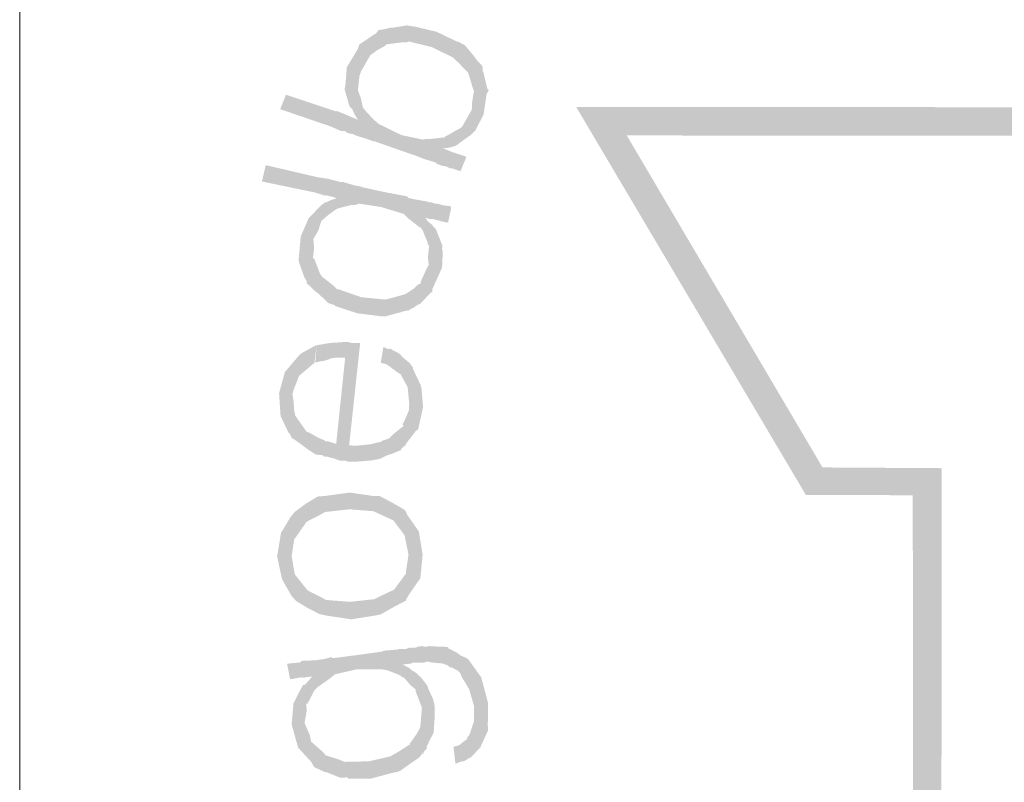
# Model space of a CAD drawing. Header units: metres. Extents: x 150867 to 150993, y 450406 to 450495.
# Tile 11 of 28: x 150948.67 to 150951.26, y 450414.54 to 450416.55. Entities that reach past the tile are written whole.
import ezdxf

# ---------------------------------------------------------------- set-up
doc = ezdxf.new("R2010")
doc.units = ezdxf.units.M
doc.header["$MEASUREMENT"] = 0
doc.layers.add('STEMPEL', color=7, linetype='Continuous', lineweight=0)

# ---------------------------------------------------------------- blocks, each defined once
blk = doc.blocks.new('241')
at = {"layer": 'STEMPEL', "linetype": 'Continuous', "lineweight": 13}
for color, points in [(3, [(-25.9367, 2.97), (-25.9853, 2.9713), (-25.986, 4.4153), (-26.1733, 4.416), (-26.5753, 5.0953), (-25.7813, 5.0947), (-25.6867, 4.9333), (-25.0487, 5.302), (-25.14, 5.464), (-24.7453, 6.1513), (-24.3513, 5.4707), (-24.4487, 5.302), (-23.8087, 4.9327), (-23.7167, 5.0953), (-22.922, 5.096), (-23.3227, 4.4147), (-23.5107, 4.4147), (-23.5107, 4.172), (-21.2227, 4.172), (-21.2233, 4.122), (-23.5593, 4.122), (-23.5593, 4.464), (-23.3513, 4.464), (-23.0107, 5.046), (-23.688, 5.0453), (-23.7927, 4.8653), (-24.5173, 5.284), (-24.4087, 5.4733), (-24.744, 6.0527), (-25.0833, 5.464), (-24.9793, 5.284), (-25.704, 4.8653), (-25.81, 5.0447), (-26.4867, 5.0453), (-26.144, 4.464), (-25.9353, 4.4627)]), (7, [(-26.972, 5.096), (-26.9727, 5.0987), (-26.9807, 5.126), (-26.9547, 5.2047), (-26.928, 5.2227), (-26.952, 5.1573), (-26.9547, 5.1487)]), (7, [(-26.972, 5.096), (-26.9727, 5.0987), (-26.9807, 5.126), (-26.9547, 5.2047), (-26.928, 5.2227), (-26.952, 5.1573), (-26.9547, 5.1487)]), (7, [(-26.952, 5.1573), (-26.928, 5.2227), (-26.926, 5.2233), (-26.9207, 5.2307), (-26.934, 5.1873), (-26.936, 5.1853), (-26.9487, 5.1627)]), (7, [(-26.952, 5.1573), (-26.928, 5.2227), (-26.926, 5.2233), (-26.9207, 5.2307), (-26.934, 5.1873), (-26.936, 5.1853), (-26.9487, 5.1627)]), (7, [(-26.934, 5.1873), (-26.9207, 5.2307), (-26.9193, 5.23), (-26.9113, 5.2313), (-26.9, 5.234), (-26.896, 5.234), (-26.9073, 5.2047), (-26.91, 5.202), (-26.9233, 5.1947), (-26.9333, 5.1873)]), (7, [(-26.934, 5.1873), (-26.9207, 5.2307), (-26.9193, 5.23), (-26.9113, 5.2313), (-26.9, 5.234), (-26.896, 5.234), (-26.9073, 5.2047), (-26.91, 5.202), (-26.9233, 5.1947), (-26.9333, 5.1873)]), (7, [(-26.758, 5.09), (-26.7573, 5.104), (-26.754, 5.1247), (-26.7553, 5.1253), (-26.76, 5.1413), (-26.7647, 5.156), (-26.7653, 5.156), (-26.7813, 5.1727), (-26.7913, 5.182), (-26.828, 5.2), (-26.8687, 5.21), (-26.87, 5.2087), (-26.8833, 5.208), (-26.9073, 5.2047), (-26.896, 5.234), (-26.8713, 5.238), (-26.8593, 5.236), (-26.858, 5.236), (-26.8193, 5.2267), (-26.7847, 5.21), (-26.7813, 5.2093), (-26.77, 5.2033), (-26.7567, 5.1873), (-26.754, 5.184), (-26.7473, 5.1747), (-26.7393, 5.1667), (-26.7393, 5.166), (-26.7387, 5.158), (-26.7373, 5.1547)]), (7, [(-26.758, 5.09), (-26.7573, 5.104), (-26.754, 5.1247), (-26.7553, 5.1253), (-26.76, 5.1413), (-26.7647, 5.156), (-26.7653, 5.156), (-26.7813, 5.1727), (-26.7913, 5.182), (-26.828, 5.2), (-26.8687, 5.21), (-26.87, 5.2087), (-26.8833, 5.208), (-26.9073, 5.2047), (-26.896, 5.234), (-26.8713, 5.238), (-26.8593, 5.236), (-26.858, 5.236), (-26.8193, 5.2267), (-26.7847, 5.21), (-26.7813, 5.2093), (-26.77, 5.2033), (-26.7567, 5.1873), (-26.754, 5.184), (-26.7473, 5.1747), (-26.7393, 5.1667), (-26.7393, 5.166), (-26.7387, 5.158), (-26.7373, 5.1547)]), (7, [(-26.9807, 5.126), (-26.9793, 5.132), (-26.9767, 5.1647), (-26.957, 5.1977), (-26.9547, 5.2047), (-26.954, 5.2027), (-26.957, 5.1977)]), (7, [(-26.9807, 5.126), (-26.9793, 5.132), (-26.9767, 5.1647), (-26.957, 5.1977), (-26.9547, 5.2047), (-26.954, 5.2027), (-26.957, 5.1977)]), (7, [(-26.8087, 5.0227), (-26.7993, 5.046), (-26.7913, 5.0507), (-26.776, 5.0593), (-26.774, 5.062), (-26.7647, 5.0787), (-26.758, 5.09), (-26.7373, 5.1547), (-26.7307, 5.1267), (-26.728, 5.1247), (-26.732, 5.118), (-26.7373, 5.082), (-26.7513, 5.0547), (-26.7553, 5.0507), (-26.7573, 5.048), (-26.7813, 5.0307), (-26.7827, 5.0293), (-26.7867, 5.0273), (-26.7873, 5.0267), (-26.8, 5.0233)]), (7, [(-26.8087, 5.0227), (-26.7993, 5.046), (-26.7913, 5.0507), (-26.776, 5.0593), (-26.774, 5.062), (-26.7647, 5.0787), (-26.758, 5.09), (-26.7373, 5.1547), (-26.7307, 5.1267), (-26.728, 5.1247), (-26.732, 5.118), (-26.7373, 5.082), (-26.7513, 5.0547), (-26.7553, 5.0507), (-26.7573, 5.048), (-26.7813, 5.0307), (-26.7827, 5.0293), (-26.7867, 5.0273), (-26.7873, 5.0267), (-26.8, 5.0233)]), (7, [(-26.9573, 5.0727), (-26.9627, 5.0813), (-26.9673, 5.0913), (-26.972, 5.096), (-26.9547, 5.1487), (-26.9573, 5.1247), (-26.9567, 5.1227), (-26.952, 5.11), (-26.9487, 5.0947)]), (7, [(-26.9573, 5.0727), (-26.9627, 5.0813), (-26.9673, 5.0913), (-26.972, 5.096), (-26.9547, 5.1487), (-26.9573, 5.1247), (-26.9567, 5.1227), (-26.952, 5.11), (-26.9487, 5.0947)]), (7, [(-26.778, 4.982), (-26.7793, 4.9833), (-26.794, 4.988), (-26.7967, 4.988), (-26.7993, 4.9893), (-26.8013, 4.9907), (-26.812, 4.9927), (-26.816, 4.9947), (-26.82, 4.996), (-26.8213, 4.998), (-26.8413, 5.004), (-26.8513, 5.008), (-26.8527, 5.0087), (-26.8913, 5.022), (-26.9287, 5.0353), (-26.9293, 5.0347), (-26.942, 5.0393), (-26.9633, 5.046), (-26.9647, 5.0473), (-26.9747, 5.0493), (-26.9807, 5.0533), (-26.9813, 5.0533), (-26.9873, 5.0533), (-27.0027, 5.06), (-27.004, 5.0607), (-27.0933, 5.0913), (-27.0833, 5.1167), (-26.9953, 5.0873), (-26.994, 5.088), (-26.9773, 5.0813), (-26.9713, 5.0787), (-26.9633, 5.0753), (-26.9573, 5.0727), (-26.9487, 5.0947), (-26.9453, 5.09), (-26.9307, 5.074), (-26.9207, 5.0653), (-26.918, 5.064), (-26.8813, 5.046), (-26.8433, 5.038), (-26.8427, 5.0387), (-26.8293, 5.0393), (-26.8053, 5.042), (-26.804, 5.044), (-26.7993, 5.046), (-26.8087, 5.0227), (-26.8013, 5.02), (-26.792, 5.016), (-26.7913, 5.016), (-26.7873, 5.0147), (-26.7853, 5.014), (-26.7693, 5.0087), (-26.7687, 5.008), (-26.7673, 5.008)]), (7, [(-26.778, 4.982), (-26.7793, 4.9833), (-26.794, 4.988), (-26.7967, 4.988), (-26.7993, 4.9893), (-26.8013, 4.9907), (-26.812, 4.9927), (-26.816, 4.9947), (-26.82, 4.996), (-26.8213, 4.998), (-26.8413, 5.004), (-26.8513, 5.008), (-26.8527, 5.0087), (-26.8913, 5.022), (-26.9287, 5.0353), (-26.9293, 5.0347), (-26.942, 5.0393), (-26.9633, 5.046), (-26.9647, 5.0473), (-26.9747, 5.0493), (-26.9807, 5.0533), (-26.9813, 5.0533), (-26.9873, 5.0533), (-27.0027, 5.06), (-27.004, 5.0607), (-27.0933, 5.0913), (-27.0833, 5.1167), (-26.9953, 5.0873), (-26.994, 5.088), (-26.9773, 5.0813), (-26.9713, 5.0787), (-26.9633, 5.0753), (-26.9573, 5.0727), (-26.9487, 5.0947), (-26.9453, 5.09), (-26.9307, 5.074), (-26.9207, 5.0653), (-26.918, 5.064), (-26.8813, 5.046), (-26.8433, 5.038), (-26.8427, 5.0387), (-26.8293, 5.0393), (-26.8053, 5.042), (-26.804, 5.044), (-26.7993, 5.046), (-26.8087, 5.0227), (-26.8013, 5.02), (-26.792, 5.016), (-26.7913, 5.016), (-26.7873, 5.0147), (-26.7853, 5.014), (-26.7693, 5.0087), (-26.7687, 5.008), (-26.7673, 5.008)]), (7, [(-26.9947, 4.9353), (-27.002, 4.938), (-27.0113, 4.94), (-27.012, 4.9407), (-27.0153, 4.94), (-27.032, 4.9453), (-27.1253, 4.9647), (-27.1187, 4.9933), (-27.0273, 4.972), (-27.008, 4.9693), (-27.0047, 4.968), (-26.996, 4.966), (-26.9893, 4.964)]), (7, [(-26.9947, 4.9353), (-27.002, 4.938), (-27.0113, 4.94), (-27.012, 4.9407), (-27.0153, 4.94), (-27.032, 4.9453), (-27.1253, 4.9647), (-27.1187, 4.9933), (-27.0273, 4.972), (-27.008, 4.9693), (-27.0047, 4.968), (-26.996, 4.966), (-26.9893, 4.964)]), (7, [(-26.8333, 4.8187), (-26.8347, 4.8313), (-26.8327, 4.8527), (-26.8353, 4.8553), (-26.8353, 4.858), (-26.84, 4.8693), (-26.844, 4.8793), (-26.848, 4.8847), (-26.8487, 4.884), (-26.87, 4.9007), (-26.8773, 4.908), (-26.9167, 4.92), (-26.956, 4.926), (-26.9593, 4.924), (-26.97, 4.9233), (-26.9933, 4.9173), (-26.9993, 4.9133), (-27.0093, 4.906), (-27.0193, 4.8973), (-27.0213, 4.896), (-27.0213, 4.8953), (-27.0267, 4.8787), (-27.0353, 4.864), (-27.0213, 4.9233), (-27.016, 4.9273), (-27.0147, 4.928), (-27.0113, 4.9287), (-27.0047, 4.932), (-26.9947, 4.9353), (-26.9893, 4.964), (-26.984, 4.964), (-26.9613, 4.9573), (-26.9513, 4.956), (-26.9527, 4.9553), (-26.91, 4.946), (-26.8713, 4.9387), (-26.8693, 4.936), (-26.8607, 4.934), (-26.8387, 4.93), (-26.836, 4.93), (-26.8347, 4.9287), (-26.8393, 4.9013), (-26.8353, 4.8953), (-26.8273, 4.8887), (-26.8253, 4.886), (-26.8213, 4.882), (-26.82, 4.8793)]), (7, [(-26.8333, 4.8187), (-26.8347, 4.8313), (-26.8327, 4.8527), (-26.8353, 4.8553), (-26.8353, 4.858), (-26.84, 4.8693), (-26.844, 4.8793), (-26.848, 4.8847), (-26.8487, 4.884), (-26.87, 4.9007), (-26.8773, 4.908), (-26.9167, 4.92), (-26.956, 4.926), (-26.9593, 4.924), (-26.97, 4.9233), (-26.9933, 4.9173), (-26.9993, 4.9133), (-27.0093, 4.906), (-27.0193, 4.8973), (-27.0213, 4.896), (-27.0213, 4.8953), (-27.0267, 4.8787), (-27.0353, 4.864), (-27.0213, 4.9233), (-27.016, 4.9273), (-27.0147, 4.928), (-27.0113, 4.9287), (-27.0047, 4.932), (-26.9947, 4.9353), (-26.9893, 4.964), (-26.984, 4.964), (-26.9613, 4.9573), (-26.9513, 4.956), (-26.9527, 4.9553), (-26.91, 4.946), (-26.8713, 4.9387), (-26.8693, 4.936), (-26.8607, 4.934), (-26.8387, 4.93), (-26.836, 4.93), (-26.8347, 4.9287), (-26.8393, 4.9013), (-26.8353, 4.8953), (-26.8273, 4.8887), (-26.8253, 4.886), (-26.8213, 4.882), (-26.82, 4.8793)]), (7, [(-26.9173, 4.7287), (-26.9587, 4.734), (-26.9973, 4.7467), (-26.9973, 4.748), (-27.0093, 4.752), (-27.0273, 4.7693), (-27.03, 4.7707), (-27.038, 4.778), (-27.044, 4.784), (-27.0467, 4.786), (-27.0473, 4.7913), (-27.0507, 4.796), (-27.0607, 4.824), (-27.0613, 4.8253), (-27.0573, 4.8687), (-27.0433, 4.9007), (-27.0413, 4.9027), (-27.0213, 4.9233), (-27.0353, 4.864), (-27.034, 4.8487), (-27.036, 4.83), (-27.034, 4.83), (-27.0293, 4.818), (-27.024, 4.804), (-27.0213, 4.7993), (-27.0193, 4.7973), (-27.0013, 4.7833), (-26.9927, 4.7753), (-26.9913, 4.776), (-26.9513, 4.762), (-26.91, 4.758), (-26.9093, 4.758), (-26.9007, 4.76), (-26.8767, 4.7667), (-26.8733, 4.768), (-26.8593, 4.7773), (-26.8507, 4.7853), (-26.848, 4.7853), (-26.8467, 4.7907), (-26.838, 4.81), (-26.8333, 4.8187), (-26.82, 4.8793), (-26.8093, 4.852), (-26.81, 4.8467), (-26.8087, 4.8427), (-26.81, 4.814), (-26.8267, 4.7767), (-26.8273, 4.7707), (-26.8293, 4.7707), (-26.848, 4.7507), (-26.8527, 4.7487), (-26.858, 4.7453), (-26.8587, 4.744), (-26.8613, 4.7433), (-26.868, 4.7393), (-26.88, 4.7367), (-26.8813, 4.736), (-26.9087, 4.7287)]), (7, [(-26.9173, 4.7287), (-26.9587, 4.734), (-26.9973, 4.7467), (-26.9973, 4.748), (-27.0093, 4.752), (-27.0273, 4.7693), (-27.03, 4.7707), (-27.038, 4.778), (-27.044, 4.784), (-27.0467, 4.786), (-27.0473, 4.7913), (-27.0507, 4.796), (-27.0607, 4.824), (-27.0613, 4.8253), (-27.0573, 4.8687), (-27.0433, 4.9007), (-27.0413, 4.9027), (-27.0213, 4.9233), (-27.0353, 4.864), (-27.034, 4.8487), (-27.036, 4.83), (-27.034, 4.83), (-27.0293, 4.818), (-27.024, 4.804), (-27.0213, 4.7993), (-27.0193, 4.7973), (-27.0013, 4.7833), (-26.9927, 4.7753), (-26.9913, 4.776), (-26.9513, 4.762), (-26.91, 4.758), (-26.9093, 4.758), (-26.9007, 4.76), (-26.8767, 4.7667), (-26.8733, 4.768), (-26.8593, 4.7773), (-26.8507, 4.7853), (-26.848, 4.7853), (-26.8467, 4.7907), (-26.838, 4.81), (-26.8333, 4.8187), (-26.82, 4.8793), (-26.8093, 4.852), (-26.81, 4.8467), (-26.8087, 4.8427), (-26.81, 4.814), (-26.8267, 4.7767), (-26.8273, 4.7707), (-26.8293, 4.7707), (-26.848, 4.7507), (-26.8527, 4.7487), (-26.858, 4.7453), (-26.8587, 4.744), (-26.8613, 4.7433), (-26.868, 4.7393), (-26.88, 4.7367), (-26.8813, 4.736), (-26.9087, 4.7287)]), (7, [(-26.9173, 4.7287), (-26.9587, 4.734), (-26.9973, 4.7467), (-26.9973, 4.748), (-27.0093, 4.752), (-27.0273, 4.7693), (-27.03, 4.7707), (-27.038, 4.778), (-27.044, 4.784), (-27.0467, 4.786), (-27.0473, 4.7913), (-27.0507, 4.796), (-27.0607, 4.824), (-27.0613, 4.8253), (-27.0573, 4.8687), (-27.0433, 4.9007), (-27.0413, 4.9027), (-27.0213, 4.9233), (-27.0353, 4.864), (-27.034, 4.8487), (-27.036, 4.83), (-27.034, 4.83), (-27.0293, 4.818), (-27.024, 4.804), (-27.0213, 4.7993), (-27.0193, 4.7973), (-27.0013, 4.7833), (-26.9927, 4.7753), (-26.9913, 4.776), (-26.9513, 4.762), (-26.91, 4.758), (-26.9093, 4.758), (-26.9007, 4.76), (-26.8767, 4.7667), (-26.8733, 4.768), (-26.8593, 4.7773), (-26.8507, 4.7853), (-26.848, 4.7853), (-26.8467, 4.7907), (-26.838, 4.81), (-26.8333, 4.8187), (-26.82, 4.8793), (-26.8093, 4.852), (-26.81, 4.8467), (-26.8087, 4.8427), (-26.81, 4.814), (-26.8267, 4.7767), (-26.8273, 4.7707), (-26.8293, 4.7707), (-26.848, 4.7507), (-26.8527, 4.7487), (-26.858, 4.7453), (-26.8587, 4.744), (-26.8613, 4.7433), (-26.868, 4.7393), (-26.88, 4.7367), (-26.8813, 4.736), (-26.9087, 4.7287)]), (7, [(-26.802, 4.8927), (-26.8173, 4.8967), (-26.818, 4.8967), (-26.8233, 4.898), (-26.826, 4.8993), (-26.8327, 4.8993), (-26.8393, 4.9013), (-26.8347, 4.9287), (-26.8287, 4.928), (-26.8193, 4.9253), (-26.818, 4.9267), (-26.8173, 4.9253), (-26.8133, 4.9247), (-26.81, 4.9233), (-26.7953, 4.9213), (-26.7947, 4.92), (-26.794, 4.9193), (-26.7993, 4.8933)]), (7, [(-26.802, 4.8927), (-26.8173, 4.8967), (-26.818, 4.8967), (-26.8233, 4.898), (-26.826, 4.8993), (-26.8327, 4.8993), (-26.8393, 4.9013), (-26.8347, 4.9287), (-26.8287, 4.928), (-26.8193, 4.9253), (-26.818, 4.9267), (-26.8173, 4.9253), (-26.8133, 4.9247), (-26.81, 4.9233), (-26.7953, 4.9213), (-26.7947, 4.92), (-26.794, 4.9193), (-26.7993, 4.8933)]), (7, [(-26.9753, 4.474), (-26.9793, 4.476), (-26.9893, 4.476), (-26.998, 4.4793), (-27.0133, 4.4833), (-27.016, 4.4827), (-27.0187, 4.4853), (-27.0313, 4.4867), (-27.0473, 4.4973), (-27.0507, 4.5), (-27.07, 4.514), (-27.072, 4.5145), (-27.072, 4.514), (-27.0727, 4.5147), (-27.072, 4.5145), (-27.0687, 4.5613), (-27.0673, 4.5587), (-27.0673, 4.5553), (-27.0473, 4.5267), (-27.0453, 4.526), (-27.042, 4.5247), (-27.0267, 4.516), (-27.0153, 4.5113), (-27.0147, 4.51), (-27.0107, 4.51), (-26.9953, 4.5053), (-26.9767, 4.684), (-26.968, 4.682), (-26.9593, 4.682), (-26.9533, 4.682), (-26.9727, 4.5027), (-26.96, 4.502), (-26.9347, 4.5047), (-26.922, 4.508), (-26.916, 4.5087), (-26.9167, 4.51), (-26.9027, 4.5147), (-26.8953, 4.522), (-26.894, 4.5233), (-26.8773, 4.5367), (-26.8793, 4.5393), (-26.876, 4.5453), (-26.868, 4.564), (-26.868, 4.568), (-26.8613, 4.6373), (-26.8473, 4.608), (-26.846, 4.602), (-26.8433, 4.57), (-26.852, 4.53), (-26.8553, 4.5287), (-26.8733, 4.5053), (-26.874, 4.5027), (-26.8813, 4.4973), (-26.8813, 4.4947), (-26.8973, 4.488), (-26.906, 4.4853), (-26.9193, 4.4787), (-26.9213, 4.4787), (-26.9273, 4.4773), (-26.936, 4.476), (-26.962, 4.474)]), (7, [(-26.9753, 4.474), (-26.9793, 4.476), (-26.9893, 4.476), (-26.998, 4.4793), (-27.0133, 4.4833), (-27.016, 4.4827), (-27.0187, 4.4853), (-27.0313, 4.4867), (-27.0473, 4.4973), (-27.0507, 4.5), (-27.07, 4.514), (-27.072, 4.5145), (-27.072, 4.514), (-27.0727, 4.5147), (-27.072, 4.5145), (-27.0687, 4.5613), (-27.0673, 4.5587), (-27.0673, 4.5553), (-27.0473, 4.5267), (-27.0453, 4.526), (-27.042, 4.5247), (-27.0267, 4.516), (-27.0153, 4.5113), (-27.0147, 4.51), (-27.0107, 4.51), (-26.9953, 4.5053), (-26.9767, 4.684), (-26.968, 4.682), (-26.9593, 4.682), (-26.9533, 4.682), (-26.9727, 4.5027), (-26.96, 4.502), (-26.9347, 4.5047), (-26.922, 4.508), (-26.916, 4.5087), (-26.9167, 4.51), (-26.9027, 4.5147), (-26.8953, 4.522), (-26.894, 4.5233), (-26.8773, 4.5367), (-26.8793, 4.5393), (-26.876, 4.5453), (-26.868, 4.564), (-26.868, 4.568), (-26.8613, 4.6373), (-26.8473, 4.608), (-26.846, 4.602), (-26.8433, 4.57), (-26.852, 4.53), (-26.8553, 4.5287), (-26.8733, 4.5053), (-26.874, 4.5027), (-26.8813, 4.4973), (-26.8813, 4.4947), (-26.8973, 4.488), (-26.906, 4.4853), (-26.9193, 4.4787), (-26.9213, 4.4787), (-26.9273, 4.4773), (-26.936, 4.476), (-26.962, 4.474)]), (7, [(-27.072, 4.5927), (-27.0633, 4.6567), (-27.0607, 4.66), (-27.0573, 4.6633), (-27.056, 4.664), (-27.032, 4.6773), (-27.0293, 4.678), (-27.0333, 4.648), (-27.0333, 4.6473), (-27.0593, 4.6253), (-27.0627, 4.6193), (-27.0633, 4.616), (-27.0687, 4.6033)]), (7, [(-27.072, 4.5927), (-27.0633, 4.6567), (-27.0607, 4.66), (-27.0573, 4.6633), (-27.056, 4.664), (-27.032, 4.6773), (-27.0293, 4.678), (-27.0333, 4.648), (-27.0333, 4.6473), (-27.0593, 4.6253), (-27.0627, 4.6193), (-27.0633, 4.616), (-27.0687, 4.6033)]), (7, [(-27.032, 4.6467), (-27.0293, 4.678), (-27.0287, 4.678), (-27.0107, 4.6813), (-26.9973, 4.6827), (-26.9947, 4.6827), (-26.9933, 4.6827), (-26.9767, 4.684), (-26.9793, 4.656), (-26.9967, 4.656), (-26.998, 4.656), (-27.0027, 4.6553), (-27.014, 4.6513), (-27.0313, 4.648)]), (7, [(-27.032, 4.6467), (-27.0293, 4.678), (-27.0287, 4.678), (-27.0107, 4.6813), (-26.9973, 4.6827), (-26.9947, 4.6827), (-26.9933, 4.6827), (-26.9767, 4.684), (-26.9793, 4.656), (-26.9967, 4.656), (-26.998, 4.656), (-27.0027, 4.6553), (-27.014, 4.6513), (-27.0313, 4.648)]), (7, [(-26.868, 4.568), (-26.8674, 4.5745), (-26.87, 4.602), (-26.87, 4.604), (-26.8827, 4.6273), (-26.884, 4.628), (-26.8893, 4.6313), (-26.9033, 4.642), (-26.904, 4.642), (-26.9073, 4.6447), (-26.9173, 4.6473), (-26.9127, 4.6747), (-26.904, 4.6713), (-26.9, 4.672), (-26.898, 4.67), (-26.886, 4.664), (-26.8813, 4.66), (-26.88, 4.658), (-26.866, 4.646), (-26.8653, 4.6447), (-26.8607, 4.6387), (-26.8613, 4.6373), (-26.8674, 4.5745), (-26.8673, 4.574)]), (7, [(-26.868, 4.568), (-26.8674, 4.5745), (-26.87, 4.602), (-26.87, 4.604), (-26.8827, 4.6273), (-26.884, 4.628), (-26.8893, 4.6313), (-26.9033, 4.642), (-26.904, 4.642), (-26.9073, 4.6447), (-26.9173, 4.6473), (-26.9127, 4.6747), (-26.904, 4.6713), (-26.9, 4.672), (-26.898, 4.67), (-26.886, 4.664), (-26.8813, 4.66), (-26.88, 4.658), (-26.866, 4.646), (-26.8653, 4.6447), (-26.8607, 4.6387), (-26.8613, 4.6373), (-26.8674, 4.5745), (-26.8673, 4.574)]), (7, [(-27.072, 4.514), (-27.0767, 4.5227), (-27.0787, 4.5247), (-27.0927, 4.554), (-27.0853, 4.6307), (-27.0633, 4.6567), (-27.072, 4.5927), (-27.07, 4.5807), (-27.0687, 4.5613)]), (7, [(-27.072, 4.514), (-27.0767, 4.5227), (-27.0787, 4.5247), (-27.0927, 4.554), (-27.0853, 4.6307), (-27.0633, 4.6567), (-27.072, 4.5927), (-27.07, 4.5807), (-27.0687, 4.5613)]), (7, [(-27.0927, 4.554), (-27.0953, 4.594), (-27.0853, 4.6307)]), (7, [(-27.0927, 4.554), (-27.0953, 4.594), (-27.0853, 4.6307)]), (7, [(-27.0733, 4.3087), (-27.0747, 4.378), (-27.0673, 4.3867), (-27.0473, 4.4013), (-27.0273, 4.4133), (-27.0153, 4.414), (-27.0147, 4.386), (-27.0253, 4.38), (-27.0473, 4.3687), (-27.0667, 4.3407), (-27.0687, 4.3387)]), (7, [(-27.0733, 4.3087), (-27.0747, 4.378), (-27.0673, 4.3867), (-27.0473, 4.4013), (-27.0273, 4.4133), (-27.0153, 4.414), (-27.0147, 4.386), (-27.0253, 4.38), (-27.0473, 4.3687), (-27.0667, 4.3407), (-27.0687, 4.3387)]), (7, [(-27.0733, 4.3087), (-27.0747, 4.378), (-27.0673, 4.3867), (-27.0473, 4.4013), (-27.0273, 4.4133), (-27.0153, 4.414), (-27.0147, 4.386), (-27.0253, 4.38), (-27.0473, 4.3687), (-27.0667, 4.3407), (-27.0687, 4.3387)]), (7, [(-26.8687, 4.3113), (-26.8747, 4.34), (-26.8753, 4.3447), (-26.8953, 4.3713), (-26.9187, 4.382), (-26.93, 4.3873), (-26.972, 4.3907), (-26.9713, 4.42), (-26.9307, 4.414), (-26.9193, 4.414), (-26.8967, 4.402), (-26.8747, 4.3893), (-26.8707, 4.3807)]), (7, [(-26.8687, 4.3113), (-26.8747, 4.34), (-26.8753, 4.3447), (-26.8953, 4.3713), (-26.9187, 4.382), (-26.93, 4.3873), (-26.972, 4.3907), (-26.9713, 4.42), (-26.9307, 4.414), (-26.9193, 4.414), (-26.8967, 4.402), (-26.8747, 4.3893), (-26.8707, 4.3807)]), (7, [(-26.8687, 4.3113), (-26.8747, 4.34), (-26.8753, 4.3447), (-26.8953, 4.3713), (-26.9187, 4.382), (-26.93, 4.3873), (-26.972, 4.3907), (-26.9713, 4.42), (-26.9307, 4.414), (-26.9193, 4.414), (-26.8967, 4.402), (-26.8747, 4.3893), (-26.8707, 4.3807)]), (7, [(-27.0653, 4.23), (-27.0733, 4.2387), (-27.09, 4.268), (-27.0987, 4.308), (-27.092, 4.3493), (-27.0747, 4.378), (-27.0733, 4.3087), (-27.068, 4.278)]), (7, [(-27.0653, 4.23), (-27.0733, 4.2387), (-27.09, 4.268), (-27.0987, 4.308), (-27.092, 4.3493), (-27.0747, 4.378), (-27.0733, 4.3087), (-27.068, 4.278)]), (7, [(-27.0653, 4.23), (-27.0733, 4.2387), (-27.09, 4.268), (-27.0987, 4.308), (-27.092, 4.3493), (-27.0747, 4.378), (-27.0733, 4.3087), (-27.068, 4.278)]), (7, [(-26.9687, 4.198), (-27.0127, 4.2047), (-27.0247, 4.2073), (-27.0453, 4.218), (-27.0653, 4.23), (-27.068, 4.278), (-27.0673, 4.276), (-27.0453, 4.2487), (-27.024, 4.238), (-27.0133, 4.232), (-26.9713, 4.2287), (-26.9287, 4.2333), (-26.9167, 4.2393), (-26.894, 4.25), (-26.8733, 4.278), (-26.8733, 4.2807), (-26.8687, 4.3113), (-26.8707, 4.3807), (-26.8507, 4.352), (-26.844, 4.3113), (-26.848, 4.27), (-26.868, 4.2413), (-26.8733, 4.232), (-26.8733, 4.2307), (-26.894, 4.22), (-26.9173, 4.2067), (-26.9273, 4.2047)]), (7, [(-26.9687, 4.198), (-27.0127, 4.2047), (-27.0247, 4.2073), (-27.0453, 4.218), (-27.0653, 4.23), (-27.068, 4.278), (-27.0673, 4.276), (-27.0453, 4.2487), (-27.024, 4.238), (-27.0133, 4.232), (-26.9713, 4.2287), (-26.9287, 4.2333), (-26.9167, 4.2393), (-26.894, 4.25), (-26.8733, 4.278), (-26.8733, 4.2807), (-26.8687, 4.3113), (-26.8707, 4.3807), (-26.8507, 4.352), (-26.844, 4.3113), (-26.848, 4.27), (-26.868, 4.2413), (-26.8733, 4.232), (-26.8733, 4.2307), (-26.894, 4.22), (-26.9173, 4.2067), (-26.9273, 4.2047)]), (7, [(-26.9687, 4.198), (-27.0127, 4.2047), (-27.0247, 4.2073), (-27.0453, 4.218), (-27.0653, 4.23), (-27.068, 4.278), (-27.0673, 4.276), (-27.0453, 4.2487), (-27.024, 4.238), (-27.0133, 4.232), (-26.9713, 4.2287), (-26.9287, 4.2333), (-26.9167, 4.2393), (-26.894, 4.25), (-26.8733, 4.278), (-26.8733, 4.2807), (-26.8687, 4.3113), (-26.8707, 4.3807), (-26.8507, 4.352), (-26.844, 4.3113), (-26.848, 4.27), (-26.868, 4.2413), (-26.8733, 4.232), (-26.8733, 4.2307), (-26.894, 4.22), (-26.9173, 4.2067), (-26.9273, 4.2047)]), (7, [(-26.8453, 4.0433), (-26.8567, 4.0733), (-26.856, 4.0753), (-26.8653, 4.0827), (-26.876, 4.0953), (-26.8813, 4.098), (-26.8833, 4.1), (-26.9053, 4.1087), (-26.9167, 4.1107), (-26.9187, 4.1107), (-26.9587, 4.1107), (-26.96, 4.1353), (-26.9213, 4.1407), (-26.9193, 4.1407), (-26.91, 4.1433), (-26.8867, 4.1453), (-26.8867, 4.146), (-26.8847, 4.146), (-26.8793, 4.1187), (-26.868, 4.1133), (-26.8613, 4.1073), (-26.8613, 4.108), (-26.8533, 4.1027)]), (7, [(-26.8453, 4.0433), (-26.8567, 4.0733), (-26.856, 4.0753), (-26.8653, 4.0827), (-26.876, 4.0953), (-26.8813, 4.098), (-26.8833, 4.1), (-26.9053, 4.1087), (-26.9167, 4.1107), (-26.9187, 4.1107), (-26.9587, 4.1107), (-26.96, 4.1353), (-26.9213, 4.1407), (-26.9193, 4.1407), (-26.91, 4.1433), (-26.8867, 4.1453), (-26.8867, 4.146), (-26.8847, 4.146), (-26.8793, 4.1187), (-26.868, 4.1133), (-26.8613, 4.1073), (-26.8613, 4.108), (-26.8533, 4.1027)]), (7, [(-26.8453, 4.0433), (-26.8567, 4.0733), (-26.856, 4.0753), (-26.8653, 4.0827), (-26.876, 4.0953), (-26.8813, 4.098), (-26.8833, 4.1), (-26.9053, 4.1087), (-26.9167, 4.1107), (-26.9187, 4.1107), (-26.9587, 4.1107), (-26.96, 4.1353), (-26.9213, 4.1407), (-26.9193, 4.1407), (-26.91, 4.1433), (-26.8867, 4.1453), (-26.8867, 4.146), (-26.8847, 4.146), (-26.8793, 4.1187), (-26.868, 4.1133), (-26.8613, 4.1073), (-26.8613, 4.108), (-26.8533, 4.1027)]), (7, [(-26.754, 4.046), (-26.7627, 4.076), (-26.7753, 4.0967), (-26.7787, 4.1047), (-26.782, 4.108), (-26.794, 4.114), (-26.7947, 4.1133), (-26.8013, 4.118), (-26.8093, 4.1207), (-26.8307, 4.1227), (-26.8313, 4.1233), (-26.8347, 4.124), (-26.8407, 4.1233), (-26.84, 4.122), (-26.8487, 4.122), (-26.852, 4.122), (-26.8553, 4.122), (-26.856, 4.122), (-26.8627, 4.122), (-26.864, 4.1207), (-26.8693, 4.12), (-26.8793, 4.1187), (-26.8847, 4.146), (-26.8733, 4.146), (-26.8673, 4.1487), (-26.866, 4.148), (-26.858, 4.1487), (-26.8547, 4.1487), (-26.854, 4.15), (-26.844, 4.1513), (-26.8433, 4.1507), (-26.8393, 4.15), (-26.836, 4.15), (-26.834, 4.1513), (-26.812, 4.15), (-26.8053, 4.15), (-26.7993, 4.1493), (-26.7993, 4.1473), (-26.7873, 4.1413), (-26.7833, 4.1393), (-26.7787, 4.1353), (-26.768, 4.1307), (-26.764, 4.128)]), (7, [(-26.754, 4.046), (-26.7627, 4.076), (-26.7753, 4.0967), (-26.7787, 4.1047), (-26.782, 4.108), (-26.794, 4.114), (-26.7947, 4.1133), (-26.8013, 4.118), (-26.8093, 4.1207), (-26.8307, 4.1227), (-26.8313, 4.1233), (-26.8347, 4.124), (-26.8407, 4.1233), (-26.84, 4.122), (-26.8487, 4.122), (-26.852, 4.122), (-26.8553, 4.122), (-26.856, 4.122), (-26.8627, 4.122), (-26.864, 4.1207), (-26.8693, 4.12), (-26.8793, 4.1187), (-26.8847, 4.146), (-26.8733, 4.146), (-26.8673, 4.1487), (-26.866, 4.148), (-26.858, 4.1487), (-26.8547, 4.1487), (-26.854, 4.15), (-26.844, 4.1513), (-26.8433, 4.1507), (-26.8393, 4.15), (-26.836, 4.15), (-26.834, 4.1513), (-26.812, 4.15), (-26.8053, 4.15), (-26.7993, 4.1493), (-26.7993, 4.1473), (-26.7873, 4.1413), (-26.7833, 4.1393), (-26.7787, 4.1353), (-26.768, 4.1307), (-26.764, 4.128)]), (7, [(-26.754, 4.046), (-26.7627, 4.076), (-26.7753, 4.0967), (-26.7787, 4.1047), (-26.782, 4.108), (-26.794, 4.114), (-26.7947, 4.1133), (-26.8013, 4.118), (-26.8093, 4.1207), (-26.8307, 4.1227), (-26.8313, 4.1233), (-26.8347, 4.124), (-26.8407, 4.1233), (-26.84, 4.122), (-26.8487, 4.122), (-26.852, 4.122), (-26.8553, 4.122), (-26.856, 4.122), (-26.8627, 4.122), (-26.864, 4.1207), (-26.8693, 4.12), (-26.8793, 4.1187), (-26.8847, 4.146), (-26.8733, 4.146), (-26.8673, 4.1487), (-26.866, 4.148), (-26.858, 4.1487), (-26.8547, 4.1487), (-26.854, 4.15), (-26.844, 4.1513), (-26.8433, 4.1507), (-26.8393, 4.15), (-26.836, 4.15), (-26.834, 4.1513), (-26.812, 4.15), (-26.8053, 4.15), (-26.7993, 4.1493), (-26.7993, 4.1473), (-26.7873, 4.1413), (-26.7833, 4.1393), (-26.7787, 4.1353), (-26.768, 4.1307), (-26.764, 4.128)]), (7, [(-27.076, 4.0933), (-27.0813, 4.12), (-27.078, 4.1207), (-27.0573, 4.1227), (-27.0567, 4.1253), (-27.0387, 4.126), (-27.0373, 4.098), (-27.0527, 4.096), (-27.0533, 4.096), (-27.0553, 4.0967), (-27.074, 4.0933)]), (7, [(-27.076, 4.0933), (-27.0813, 4.12), (-27.078, 4.1207), (-27.0573, 4.1227), (-27.0567, 4.1253), (-27.0387, 4.126), (-27.0373, 4.098), (-27.0527, 4.096), (-27.0533, 4.096), (-27.0553, 4.0967), (-27.074, 4.0933)]), (7, [(-27.076, 4.0933), (-27.0813, 4.12), (-27.078, 4.1207), (-27.0573, 4.1227), (-27.0567, 4.1253), (-27.0387, 4.126), (-27.0373, 4.098), (-27.0527, 4.096), (-27.0533, 4.096), (-27.0553, 4.0967), (-27.074, 4.0933)]), (7, [(-27.0507, 4.0167), (-27.0573, 4.076), (-27.0533, 4.0827), (-27.0513, 4.084), (-27.0507, 4.0827), (-27.0373, 4.098), (-27.0387, 4.126), (-27.0347, 4.126), (-27.0153, 4.1287), (-27.0033, 4.132), (-27.0013, 4.13), (-26.96, 4.1353), (-26.9587, 4.1107), (-26.9993, 4.1013), (-26.9993, 4.1), (-27.0107, 4.0913), (-27.028, 4.0793), (-27.0333, 4.074), (-27.0453, 4.0507), (-27.048, 4.05), (-27.0467, 4.0393)]), (7, [(-27.0507, 4.0167), (-27.0573, 4.076), (-27.0533, 4.0827), (-27.0513, 4.084), (-27.0507, 4.0827), (-27.0373, 4.098), (-27.0387, 4.126), (-27.0347, 4.126), (-27.0153, 4.1287), (-27.0033, 4.132), (-27.0013, 4.13), (-26.96, 4.1353), (-26.9587, 4.1107), (-26.9993, 4.1013), (-26.9993, 4.1), (-27.0107, 4.0913), (-27.028, 4.0793), (-27.0333, 4.074), (-27.0453, 4.0507), (-27.048, 4.05), (-27.0467, 4.0393)]), (7, [(-27.0507, 4.0167), (-27.0573, 4.076), (-27.0533, 4.0827), (-27.0513, 4.084), (-27.0507, 4.0827), (-27.0373, 4.098), (-27.0387, 4.126), (-27.0347, 4.126), (-27.0153, 4.1287), (-27.0033, 4.132), (-27.0013, 4.13), (-26.96, 4.1353), (-26.9587, 4.1107), (-26.9993, 4.1013), (-26.9993, 4.1), (-27.0107, 4.0913), (-27.028, 4.0793), (-27.0333, 4.074), (-27.0453, 4.0507), (-27.048, 4.05), (-27.0467, 4.0393)]), (7, [(-26.786, 3.9453), (-26.7867, 3.946), (-26.79, 3.9747), (-26.7893, 3.9753), (-26.7833, 3.9767), (-26.778, 3.9787), (-26.7773, 3.98), (-26.766, 3.9887), (-26.766, 3.9913), (-26.762, 3.996), (-26.754, 4.02), (-26.754, 4.046), (-26.764, 4.128), (-26.742, 4.0973), (-26.7293, 4.004), (-26.7433, 3.9733), (-26.7467, 3.97), (-26.756, 3.96), (-26.7593, 3.9567), (-26.762, 3.9553), (-26.7733, 3.9487), (-26.7733, 3.95), (-26.7793, 3.948)]), (7, [(-26.786, 3.9453), (-26.7867, 3.946), (-26.79, 3.9747), (-26.7893, 3.9753), (-26.7833, 3.9767), (-26.778, 3.9787), (-26.7773, 3.98), (-26.766, 3.9887), (-26.766, 3.9913), (-26.762, 3.996), (-26.754, 4.02), (-26.754, 4.046), (-26.764, 4.128), (-26.742, 4.0973), (-26.7293, 4.004), (-26.7433, 3.9733), (-26.7467, 3.97), (-26.756, 3.96), (-26.7593, 3.9567), (-26.762, 3.9553), (-26.7733, 3.9487), (-26.7733, 3.95), (-26.7793, 3.948)]), (7, [(-26.786, 3.9453), (-26.7867, 3.946), (-26.79, 3.9747), (-26.7893, 3.9753), (-26.7833, 3.9767), (-26.778, 3.9787), (-26.7773, 3.98), (-26.766, 3.9887), (-26.766, 3.9913), (-26.762, 3.996), (-26.754, 4.02), (-26.754, 4.046), (-26.764, 4.128), (-26.742, 4.0973), (-26.7293, 4.004), (-26.7433, 3.9733), (-26.7467, 3.97), (-26.756, 3.96), (-26.7593, 3.9567), (-26.762, 3.9553), (-26.7733, 3.9487), (-26.7733, 3.95), (-26.7793, 3.948)]), (7, [(-26.974, 3.9193), (-26.976, 3.9213), (-26.988, 3.9207), (-27.0113, 3.93), (-27.0153, 3.9307), (-27.0327, 3.9387), (-27.0347, 3.94), (-27.0353, 3.942), (-27.0393, 3.9487), (-27.0607, 3.972), (-27.062, 3.9733), (-27.0733, 4.014), (-27.0707, 4.044), (-27.07, 4.0513), (-27.0573, 4.076), (-27.0507, 4.0167), (-27.0413, 3.9947), (-27.0393, 3.984), (-27.018, 3.9653), (-27.014, 3.96), (-26.9927, 3.9533), (-26.9793, 3.948), (-26.978, 3.9487), (-26.9387, 3.9493), (-26.9007, 3.958), (-26.8973, 3.96), (-26.8867, 3.966), (-26.866, 3.9793), (-26.8667, 3.98), (-26.854, 3.998), (-26.8487, 4.008), (-26.848, 4.01), (-26.8453, 4.0433), (-26.8533, 4.1027), (-26.8527, 4.1013), (-26.8473, 4.0967), (-26.846, 4.0953), (-26.8353, 4.0813), (-26.8353, 4.0793), (-26.8253, 4.0573), (-26.8227, 4.0447), (-26.8227, 4.03), (-26.8247, 3.9993), (-26.8333, 3.9833), (-26.8333, 3.982), (-26.8373, 3.9747), (-26.836, 3.9727), (-26.8427, 3.9653), (-26.842, 3.962), (-26.844, 3.964), (-26.8493, 3.9567), (-26.8607, 3.9487), (-26.862, 3.948), (-26.8833, 3.9327), (-26.8913, 3.93), (-26.894, 3.93), (-26.934, 3.9193)]), (7, [(-26.974, 3.9193), (-26.976, 3.9213), (-26.988, 3.9207), (-27.0113, 3.93), (-27.0153, 3.9307), (-27.0327, 3.9387), (-27.0347, 3.94), (-27.0353, 3.942), (-27.0393, 3.9487), (-27.0607, 3.972), (-27.062, 3.9733), (-27.0733, 4.014), (-27.0707, 4.044), (-27.07, 4.0513), (-27.0573, 4.076), (-27.0507, 4.0167), (-27.0413, 3.9947), (-27.0393, 3.984), (-27.018, 3.9653), (-27.014, 3.96), (-26.9927, 3.9533), (-26.9793, 3.948), (-26.978, 3.9487), (-26.9387, 3.9493), (-26.9007, 3.958), (-26.8973, 3.96), (-26.8867, 3.966), (-26.866, 3.9793), (-26.8667, 3.98), (-26.854, 3.998), (-26.8487, 4.008), (-26.848, 4.01), (-26.8453, 4.0433), (-26.8533, 4.1027), (-26.8527, 4.1013), (-26.8473, 4.0967), (-26.846, 4.0953), (-26.8353, 4.0813), (-26.8353, 4.0793), (-26.8253, 4.0573), (-26.8227, 4.0447), (-26.8227, 4.03), (-26.8247, 3.9993), (-26.8333, 3.9833), (-26.8333, 3.982), (-26.8373, 3.9747), (-26.836, 3.9727), (-26.8427, 3.9653), (-26.842, 3.962), (-26.844, 3.964), (-26.8493, 3.9567), (-26.8607, 3.9487), (-26.862, 3.948), (-26.8833, 3.9327), (-26.8913, 3.93), (-26.894, 3.93), (-26.934, 3.9193)]), (7, [(-26.974, 3.9193), (-26.976, 3.9213), (-26.988, 3.9207), (-27.0113, 3.93), (-27.0153, 3.9307), (-27.0327, 3.9387), (-27.0347, 3.94), (-27.0353, 3.942), (-27.0393, 3.9487), (-27.0607, 3.972), (-27.062, 3.9733), (-27.0733, 4.014), (-27.0707, 4.044), (-27.07, 4.0513), (-27.0573, 4.076), (-27.0507, 4.0167), (-27.0413, 3.9947), (-27.0393, 3.984), (-27.018, 3.9653), (-27.014, 3.96), (-26.9927, 3.9533), (-26.9793, 3.948), (-26.978, 3.9487), (-26.9387, 3.9493), (-26.9007, 3.958), (-26.8973, 3.96), (-26.8867, 3.966), (-26.866, 3.9793), (-26.8667, 3.98), (-26.854, 3.998), (-26.8487, 4.008), (-26.848, 4.01), (-26.8453, 4.0433), (-26.8533, 4.1027), (-26.8527, 4.1013), (-26.8473, 4.0967), (-26.846, 4.0953), (-26.8353, 4.0813), (-26.8353, 4.0793), (-26.8253, 4.0573), (-26.8227, 4.0447), (-26.8227, 4.03), (-26.8247, 3.9993), (-26.8333, 3.9833), (-26.8333, 3.982), (-26.8373, 3.9747), (-26.836, 3.9727), (-26.8427, 3.9653), (-26.842, 3.962), (-26.844, 3.964), (-26.8493, 3.9567), (-26.8607, 3.9487), (-26.862, 3.948), (-26.8833, 3.9327), (-26.8913, 3.93), (-26.894, 3.93), (-26.934, 3.9193)]), (7, [(-26.7293, 4.004), (-26.742, 4.0973), (-26.7413, 4.096), (-26.7293, 4.0507), (-26.73, 4.012)]), (7, [(-26.7293, 4.004), (-26.742, 4.0973), (-26.7413, 4.096), (-26.7293, 4.0507), (-26.73, 4.012)]), (7, [(-26.7293, 4.004), (-26.742, 4.0973), (-26.7413, 4.096), (-26.7293, 4.0507), (-26.73, 4.012)])]:
    blk.add_hatch(color=color, dxfattribs=at).paths.add_polyline_path(points)
at = {"layer": 'STEMPEL', "color": 7, "linetype": 'Continuous', "lineweight": 13}
for p in [(-27.5493, 0.0313), (-27.5493, 0.0313), (-27.5493, 0)]:
    blk.add_line(p, (-27.5493, 7.5307), dxfattribs=at)
at = {"layer": 'STEMPEL', "color": 7, "linetype": 'Continuous', "lineweight": 13, "extrusion": (0, 0, -1)}
blk.add_solid([(27.0147, 4.386), (26.972, 4.3907), (27.0153, 4.414), (26.9713, 4.42)], dxfattribs=at)
blk.add_solid([(27.0147, 4.386), (26.972, 4.3907), (27.0153, 4.414), (26.9713, 4.42)], dxfattribs=at)
blk.add_solid([(27.0147, 4.386), (26.972, 4.3907), (27.0153, 4.414), (26.9713, 4.42)], dxfattribs=at)

msp = doc.modelspace()

# ---------------------------------------------------------------- block references
at = {"layer": 'STEMPEL', "color": 7, "linetype": 'Continuous', "lineweight": 0, "xscale": 1.5, "yscale": 1.5, "zscale": 1.5}
msp.add_blockref('241', (150989.998, 450408.676), dxfattribs=at)

doc.saveas('drawing.dxf')
